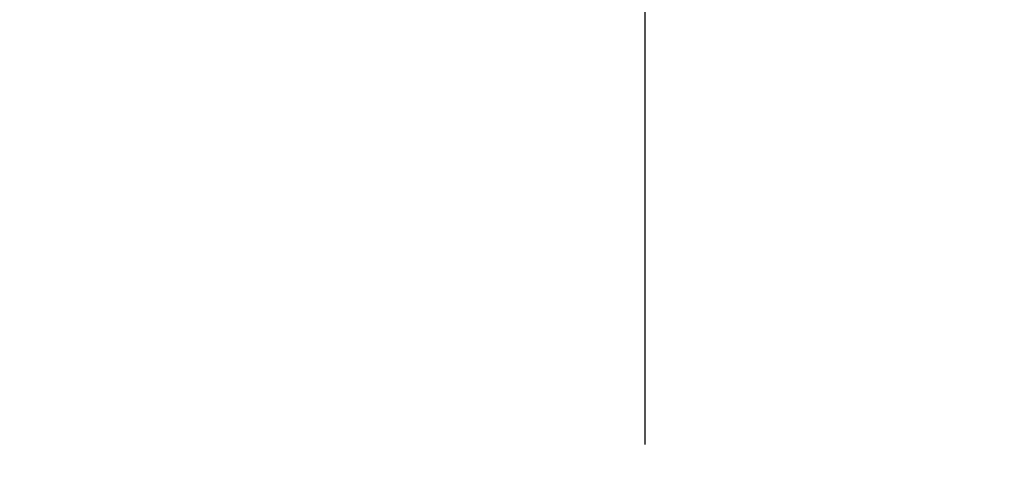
# Model space of a CAD drawing. Header units: inches. Extents: x 0.3 to 33.8, y 0.2 to 21.7.
# Tile 78 of 90: x 29.45 to 30.135, y 10.218 to 10.535. Entities that reach past the tile are written whole.
import ezdxf

# ---------------------------------------------------------------- set-up
doc = ezdxf.new("R2010")
doc.units = ezdxf.units.IN
doc.header["$MEASUREMENT"] = 0
doc.layers.add('BORDERS', color=7, linetype='Continuous')
doc.styles.add('SLDTEXTSTYLE0', font='TXT', dxfattribs={"width": 0.75})
doc.dimstyles.new('SLDDIMSTYLE3', dxfattribs={"dimtxt": 0.137795, "dimasz": 0.14, "dimexe": 0, "dimexo": 0.0625, "dimgap": 0.034449, "dimtad": 1, "dimdec": 3, "dimlfac": 10, "dimrnd": 1e-09, "dimzin": 12, "dimdsep": 46, "dimtxsty": 'SLDTEXTSTYLE0', "dimblk1": 'CLOSED', "dimblk2": 'CLOSED', "dimsah": 1, "dimcen": 0.09, "dimadec": 0, "dimazin": 3, "dimtfac": 1, "dimtdec": 3, "dimtmove": 0, "dimatfit": 0, "dimldrblk": 'CLOSED', "dimfxl": 0, "dimfrac": 2, "dimtolj": 1, "dimtzin": 12, "dimarcsym": 0})

# ---------------------------------------------------------------- blocks, each defined once
blk = doc.blocks.new('_Closed')
at = {"color": 0, "linetype": 'ByBlock', "lineweight": -2}
for p, q in [((-1, 0.166667), (0, 0)), ((-1, 0.166667), (-1, -0.166667)), ((0, 0), (-1, -0.166667)), ((0, 0), (-1, 0))]:
    blk.add_line(p, q, dxfattribs=at)
blk = doc.blocks.new('_D_7')
at = {"layer": 'BORDERS'}
for p, q in [((29.32667, 11.00014), (29.28468, 11.00014)), ((29.28468, 11.00014), (29.28468, 10.78139)), ((29.78484, 11.00014), (29.82682, 11.00014)), ((29.82682, 11.00014), (29.82682, 10.78139)), ((29.28468, 10.78139), (29.32667, 10.78139)), ((29.82682, 10.78139), (29.78484, 10.78139)), ((29.07257, 9.9361), (29.07257, 10.6146)), ((29.88507, 10.23923), (29.88507, 10.6146)), ((29.07257, 10.57523), (28.82257, 10.57523)), ((29.88507, 10.57523), (29.07257, 10.57523)), ((29.88507, 10.57523), (30.13507, 10.57523))]:
    blk.add_line(p, q, dxfattribs=at)
at = {"layer": 'BORDERS', "xscale": 0.14, "yscale": 0.14}
blk.add_blockref('_Closed', (29.07257, 10.57523, -0.19404), dxfattribs=at)
at = {"layer": 'BORDERS', "xscale": 0.14, "yscale": 0.14, "rotation": 180.0000000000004}
blk.add_blockref('_Closed', (29.88507, 10.57523, -0.19404), dxfattribs=at)
at = {"layer": 'BORDERS', "char_height": 0.137795, "attachment_point": 1, "style": 'SLDTEXTSTYLE0'}
for s, insert in [('206.4', (29.32667, 10.95902)), ('8.125', (29.32667, 10.75285))]:
    blk.add_mtext(s, dxfattribs=dict(at, insert=insert))

msp = doc.modelspace()

# ---------------------------------------------------------------- dimensions: what is measured, and where the dimension line sits
at = {"layer": 'BORDERS'}
dim = msp.add_linear_dim(base=(29.07257, 10.57523), p1=(29.88507, 10.19986), p2=(29.07257, 9.89673), dimstyle='SLDDIMSTYLE3', dxfattribs=at)
dim.commit()
dim.dimension.update_dxf_attribs({"geometry": '_D_7', "text_midpoint": (29.55575, 10.57523), "dimtype": 160})

doc.saveas('drawing.dxf')
